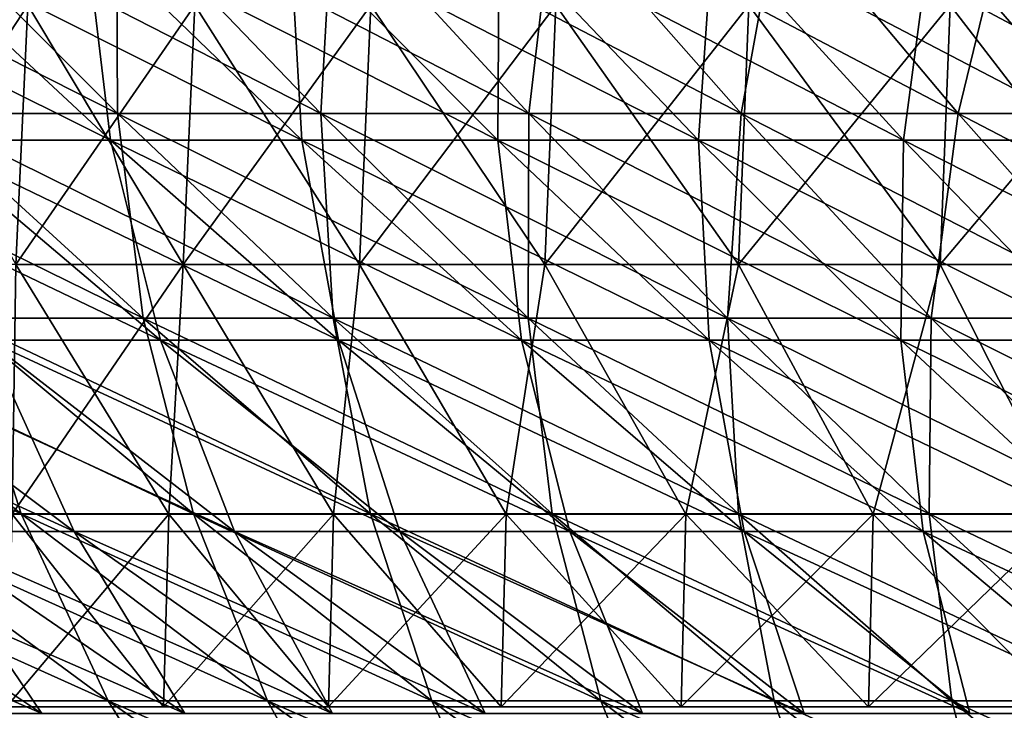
# Model space of a CAD drawing. Header units: millimetres. Extents: x -250 to 250, y 3898 to 4150.
# Tile 116 of 256: x -83 to -68, y 3927 to 3938. Entities that reach past the tile are written whole.
import ezdxf

# ---------------------------------------------------------------- set-up
doc = ezdxf.new("R2010")
doc.units = ezdxf.units.MM
doc.header["$LTSCALE"] = 5.599365
for name, color, linetype in [('10', 7, 'CONTINUOUS'), ('11', 7, 'CONTINUOUS'), ('12', 7, 'CONTINUOUS'), ('2', 7, 'CONTINUOUS'), ('3', 7, 'CONTINUOUS'), ('4', 7, 'CONTINUOUS'), ('5', 7, 'CONTINUOUS'), ('9', 7, 'CONTINUOUS')]:
    doc.layers.add(name, color=color, linetype=linetype)

msp = doc.modelspace()

# ---------------------------------------------------------------- linework, layer by layer
at = {"layer": '10', "color": 7, "linetype": 'Continuous', "true_color": 0xe0f2ff}
for points in [[(-85.536, 3938.332, 56.83), (-83.269, 3934.29, 60.499), (-83.081, 3938.332, 60.362), (-85.536, 3938.332, 56.83)], [(-83.269, 3934.29, 60.499), (-80.663, 3934.29, 63.933), (-83.081, 3938.332, 60.362), (-83.269, 3934.29, 60.499)], [(-83.081, 3938.332, 60.362), (-80.663, 3934.29, 63.933), (-80.481, 3938.332, 63.788), (-83.081, 3938.332, 60.362)], [(-80.663, 3934.29, 63.933), (-77.915, 3934.29, 67.254), (-80.481, 3938.332, 63.788), (-80.663, 3934.29, 63.933)], [(-80.481, 3938.332, 63.788), (-77.915, 3934.29, 67.254), (-77.739, 3938.332, 67.102), (-80.481, 3938.332, 63.788)], [(-77.915, 3934.29, 67.254), (-75.03, 3934.29, 70.458), (-77.739, 3938.332, 67.102), (-77.915, 3934.29, 67.254)], [(-77.739, 3938.332, 67.102), (-75.03, 3934.29, 70.458), (-74.861, 3938.332, 70.299), (-77.739, 3938.332, 67.102)], [(-75.03, 3934.29, 70.458), (-72.014, 3934.29, 73.538), (-74.861, 3938.332, 70.299), (-75.03, 3934.29, 70.458)], [(-74.861, 3938.332, 70.299), (-72.014, 3934.29, 73.538), (-71.851, 3938.332, 73.372), (-74.861, 3938.332, 70.299)], [(-72.014, 3934.29, 73.538), (-68.871, 3934.29, 76.489), (-71.851, 3938.332, 73.372), (-72.014, 3934.29, 73.538)], [(-71.851, 3938.332, 73.372), (-68.871, 3934.29, 76.489), (-68.716, 3938.332, 76.317), (-71.851, 3938.332, 73.372)], [(-68.871, 3934.29, 76.489), (-65.608, 3934.29, 79.306), (-68.716, 3938.332, 76.317), (-68.871, 3934.29, 76.489)], [(-68.716, 3938.332, 76.317), (-65.608, 3934.29, 79.306), (-65.46, 3938.332, 79.127), (-68.716, 3938.332, 76.317)], [(-83.329, 3930.4, 60.542), (-80.888, 3930.4, 63.767), (-83.269, 3934.29, 60.499), (-83.329, 3930.4, 60.542)], [(-83.269, 3934.29, 60.499), (-80.888, 3930.4, 63.767), (-80.663, 3934.29, 63.933), (-83.269, 3934.29, 60.499)], [(-80.888, 3930.4, 63.767), (-78.322, 3930.4, 66.893), (-80.663, 3934.29, 63.933), (-80.888, 3930.4, 63.767)], [(-80.663, 3934.29, 63.933), (-78.322, 3930.4, 66.893), (-77.915, 3934.29, 67.254), (-80.663, 3934.29, 63.933)], [(-78.322, 3930.4, 66.893), (-75.635, 3930.4, 69.916), (-77.915, 3934.29, 67.254), (-78.322, 3930.4, 66.893)], [(-77.915, 3934.29, 67.254), (-75.635, 3930.4, 69.916), (-75.03, 3934.29, 70.458), (-77.915, 3934.29, 67.254)], [(-75.635, 3930.4, 69.916), (-72.832, 3930.4, 72.832), (-75.03, 3934.29, 70.458), (-75.635, 3930.4, 69.916)], [(-75.03, 3934.29, 70.458), (-72.832, 3930.4, 72.832), (-72.014, 3934.29, 73.538), (-75.03, 3934.29, 70.458)], [(-72.832, 3930.4, 72.832), (-69.916, 3930.4, 75.635), (-72.014, 3934.29, 73.538), (-72.832, 3930.4, 72.832)], [(-72.014, 3934.29, 73.538), (-69.916, 3930.4, 75.635), (-68.871, 3934.29, 76.489), (-72.014, 3934.29, 73.538)], [(-69.916, 3930.4, 75.635), (-66.893, 3930.4, 78.322), (-68.871, 3934.29, 76.489), (-69.916, 3930.4, 75.635)], [(-68.871, 3934.29, 76.489), (-66.893, 3930.4, 78.322), (-65.608, 3934.29, 79.306), (-68.871, 3934.29, 76.489)]]:
    msp.add_3dface(points, dxfattribs=at)
at = {"layer": '11', "color": 7, "linetype": 'Continuous', "true_color": 0xe0f2ff}
for points in [[(-83.329, 3930.4, -60.542), (-80.888, 3930.4, -63.767), (-83.414, 3927.4, -60.603), (-83.329, 3930.4, -60.542)], [(-83.414, 3927.4, -60.603), (-80.888, 3930.4, -63.767), (-80.97, 3927.4, -63.832), (-83.414, 3927.4, -60.603)], [(-80.888, 3930.4, -63.767), (-78.322, 3930.4, -66.893), (-80.97, 3927.4, -63.832), (-80.888, 3930.4, -63.767)], [(-80.97, 3927.4, -63.832), (-78.322, 3930.4, -66.893), (-78.401, 3927.4, -66.961), (-80.97, 3927.4, -63.832)], [(-78.322, 3930.4, -66.893), (-75.635, 3930.4, -69.916), (-78.401, 3927.4, -66.961), (-78.322, 3930.4, -66.893)], [(-78.401, 3927.4, -66.961), (-75.635, 3930.4, -69.916), (-75.712, 3927.4, -69.988), (-78.401, 3927.4, -66.961)], [(-75.635, 3930.4, -69.916), (-72.832, 3930.4, -72.832), (-75.712, 3927.4, -69.988), (-75.635, 3930.4, -69.916)], [(-75.712, 3927.4, -69.988), (-72.832, 3930.4, -72.832), (-72.906, 3927.4, -72.906), (-75.712, 3927.4, -69.988)], [(-72.832, 3930.4, -72.832), (-69.916, 3930.4, -75.635), (-72.906, 3927.4, -72.906), (-72.832, 3930.4, -72.832)], [(-72.906, 3927.4, -72.906), (-69.916, 3930.4, -75.635), (-69.988, 3927.4, -75.712), (-72.906, 3927.4, -72.906)], [(-69.916, 3930.4, -75.635), (-66.893, 3930.4, -78.322), (-69.988, 3927.4, -75.712), (-69.916, 3930.4, -75.635)], [(-69.988, 3927.4, -75.712), (-66.893, 3930.4, -78.322), (-66.961, 3927.4, -78.401), (-69.988, 3927.4, -75.712)]]:
    msp.add_3dface(points, dxfattribs=at)
at = {"layer": '12', "color": 7, "linetype": 'Continuous', "true_color": 0xe0f2ff}
for points in [[(-83.269, 3934.29, -60.499), (-85.73, 3934.29, -56.959), (-83.081, 3938.332, -60.362), (-83.269, 3934.29, -60.499)], [(-83.081, 3938.332, -60.362), (-85.73, 3934.29, -56.959), (-85.536, 3938.332, -56.83), (-83.081, 3938.332, -60.362)], [(-80.663, 3934.29, -63.933), (-83.269, 3934.29, -60.499), (-80.481, 3938.332, -63.788), (-80.663, 3934.29, -63.933)], [(-80.481, 3938.332, -63.788), (-83.269, 3934.29, -60.499), (-83.081, 3938.332, -60.362), (-80.481, 3938.332, -63.788)], [(-77.915, 3934.29, -67.254), (-80.663, 3934.29, -63.933), (-77.739, 3938.332, -67.102), (-77.915, 3934.29, -67.254)], [(-77.739, 3938.332, -67.102), (-80.663, 3934.29, -63.933), (-80.481, 3938.332, -63.788), (-77.739, 3938.332, -67.102)], [(-75.03, 3934.29, -70.458), (-77.915, 3934.29, -67.254), (-74.861, 3938.332, -70.299), (-75.03, 3934.29, -70.458)], [(-74.861, 3938.332, -70.299), (-77.915, 3934.29, -67.254), (-77.739, 3938.332, -67.102), (-74.861, 3938.332, -70.299)], [(-72.014, 3934.29, -73.538), (-75.03, 3934.29, -70.458), (-71.851, 3938.332, -73.372), (-72.014, 3934.29, -73.538)], [(-71.851, 3938.332, -73.372), (-75.03, 3934.29, -70.458), (-74.861, 3938.332, -70.299), (-71.851, 3938.332, -73.372)], [(-68.871, 3934.29, -76.489), (-72.014, 3934.29, -73.538), (-68.716, 3938.332, -76.317), (-68.871, 3934.29, -76.489)], [(-68.716, 3938.332, -76.317), (-72.014, 3934.29, -73.538), (-71.851, 3938.332, -73.372), (-68.716, 3938.332, -76.317)], [(-65.608, 3934.29, -79.306), (-68.871, 3934.29, -76.489), (-65.46, 3938.332, -79.127), (-65.608, 3934.29, -79.306)], [(-65.46, 3938.332, -79.127), (-68.871, 3934.29, -76.489), (-68.716, 3938.332, -76.317), (-65.46, 3938.332, -79.127)], [(-80.888, 3930.4, -63.767), (-83.329, 3930.4, -60.542), (-80.663, 3934.29, -63.933), (-80.888, 3930.4, -63.767)], [(-80.663, 3934.29, -63.933), (-83.329, 3930.4, -60.542), (-83.269, 3934.29, -60.499), (-80.663, 3934.29, -63.933)], [(-78.322, 3930.4, -66.893), (-80.888, 3930.4, -63.767), (-80.663, 3934.29, -63.933), (-78.322, 3930.4, -66.893)], [(-77.915, 3934.29, -67.254), (-78.322, 3930.4, -66.893), (-80.663, 3934.29, -63.933), (-77.915, 3934.29, -67.254)], [(-75.635, 3930.4, -69.916), (-78.322, 3930.4, -66.893), (-77.915, 3934.29, -67.254), (-75.635, 3930.4, -69.916)], [(-75.03, 3934.29, -70.458), (-75.635, 3930.4, -69.916), (-77.915, 3934.29, -67.254), (-75.03, 3934.29, -70.458)], [(-72.832, 3930.4, -72.832), (-75.635, 3930.4, -69.916), (-75.03, 3934.29, -70.458), (-72.832, 3930.4, -72.832)], [(-72.014, 3934.29, -73.538), (-72.832, 3930.4, -72.832), (-75.03, 3934.29, -70.458), (-72.014, 3934.29, -73.538)], [(-69.916, 3930.4, -75.635), (-72.832, 3930.4, -72.832), (-72.014, 3934.29, -73.538), (-69.916, 3930.4, -75.635)], [(-68.871, 3934.29, -76.489), (-69.916, 3930.4, -75.635), (-72.014, 3934.29, -73.538), (-68.871, 3934.29, -76.489)], [(-66.893, 3930.4, -78.322), (-69.916, 3930.4, -75.635), (-68.871, 3934.29, -76.489), (-66.893, 3930.4, -78.322)], [(-65.608, 3934.29, -79.306), (-66.893, 3930.4, -78.322), (-68.871, 3934.29, -76.489), (-65.608, 3934.29, -79.306)]]:
    msp.add_3dface(points, dxfattribs=at)
at = {"layer": '2', "color": 251, "linetype": 'Continuous', "true_color": 0x504f50}
for points in [[(-81.686, 3936.64, -101.512), (-84.774, 3936.64, -98.948), (-84.997, 3939.955, -105.626), (-81.686, 3936.64, -101.512)], [(-81.704, 3939.955, -108.193), (-81.686, 3936.64, -101.512), (-84.997, 3939.955, -105.626), (-81.704, 3939.955, -108.193)], [(-78.522, 3936.64, -103.979), (-81.686, 3936.64, -101.512), (-81.704, 3939.955, -108.193), (-78.522, 3936.64, -103.979)], [(-78.333, 3939.955, -110.658), (-78.522, 3936.64, -103.979), (-81.704, 3939.955, -108.193), (-78.333, 3939.955, -110.658)], [(-75.282, 3936.64, -106.348), (-78.522, 3936.64, -103.979), (-78.333, 3939.955, -110.658), (-75.282, 3936.64, -106.348)], [(-74.888, 3939.955, -113.018), (-75.282, 3936.64, -106.348), (-78.333, 3939.955, -110.658), (-74.888, 3939.955, -113.018)], [(-71.972, 3936.64, -108.616), (-75.282, 3936.64, -106.348), (-74.888, 3939.955, -113.018), (-71.972, 3936.64, -108.616)], [(-71.372, 3939.955, -115.27), (-71.972, 3936.64, -108.616), (-74.888, 3939.955, -113.018), (-71.372, 3939.955, -115.27)], [(-68.593, 3936.64, -110.781), (-71.972, 3936.64, -108.616), (-71.372, 3939.955, -115.27), (-68.593, 3936.64, -110.781)], [(-67.789, 3939.955, -117.413), (-68.593, 3936.64, -110.781), (-71.372, 3939.955, -115.27), (-67.789, 3939.955, -117.413)], [(-65.149, 3936.64, -112.841), (-68.593, 3936.64, -110.781), (-67.789, 3939.955, -117.413), (-65.149, 3936.64, -112.841)], [(-81.285, 3933.457, -94.877), (-84.169, 3933.457, -92.329), (-84.774, 3936.64, -98.948), (-81.285, 3933.457, -94.877)], [(-81.686, 3936.64, -101.512), (-81.285, 3933.457, -94.877), (-84.774, 3936.64, -98.948), (-81.686, 3936.64, -101.512)], [(-78.325, 3933.457, -97.335), (-81.285, 3933.457, -94.877), (-81.686, 3936.64, -101.512), (-78.325, 3933.457, -97.335)], [(-78.522, 3936.64, -103.979), (-78.325, 3933.457, -97.335), (-81.686, 3936.64, -101.512), (-78.522, 3936.64, -103.979)], [(-75.291, 3933.457, -99.701), (-78.325, 3933.457, -97.335), (-78.522, 3936.64, -103.979), (-75.291, 3933.457, -99.701)], [(-75.282, 3936.64, -106.348), (-75.291, 3933.457, -99.701), (-78.522, 3936.64, -103.979), (-75.282, 3936.64, -106.348)], [(-72.185, 3933.457, -101.972), (-75.291, 3933.457, -99.701), (-75.282, 3936.64, -106.348), (-72.185, 3933.457, -101.972)], [(-71.972, 3936.64, -108.616), (-72.185, 3933.457, -101.972), (-75.282, 3936.64, -106.348), (-71.972, 3936.64, -108.616)], [(-69.01, 3933.457, -104.147), (-72.185, 3933.457, -101.972), (-71.972, 3936.64, -108.616), (-69.01, 3933.457, -104.147)], [(-68.593, 3936.64, -110.781), (-69.01, 3933.457, -104.147), (-71.972, 3936.64, -108.616), (-68.593, 3936.64, -110.781)], [(-65.77, 3933.457, -106.222), (-69.01, 3933.457, -104.147), (-68.593, 3936.64, -110.781), (-65.77, 3933.457, -106.222)], [(-65.149, 3936.64, -112.841), (-65.77, 3933.457, -106.222), (-68.593, 3936.64, -110.781), (-65.149, 3936.64, -112.841)], [(-83.186, 3930.408, -85.788), (-85.788, 3930.408, -83.186), (-86.972, 3933.457, -89.693), (-83.186, 3930.408, -85.788)], [(-84.169, 3933.457, -92.329), (-83.186, 3930.408, -85.788), (-86.972, 3933.457, -89.693), (-84.169, 3933.457, -92.329)], [(-80.504, 3930.408, -88.309), (-83.186, 3930.408, -85.788), (-84.169, 3933.457, -92.329), (-80.504, 3930.408, -88.309)], [(-81.285, 3933.457, -94.877), (-80.504, 3930.408, -88.309), (-84.169, 3933.457, -92.329), (-81.285, 3933.457, -94.877)], [(-77.747, 3930.408, -90.746), (-80.504, 3930.408, -88.309), (-81.285, 3933.457, -94.877), (-77.747, 3930.408, -90.746)], [(-78.325, 3933.457, -97.335), (-77.747, 3930.408, -90.746), (-81.285, 3933.457, -94.877), (-78.325, 3933.457, -97.335)], [(-74.915, 3930.408, -93.097), (-77.747, 3930.408, -90.746), (-78.325, 3933.457, -97.335), (-74.915, 3930.408, -93.097)], [(-75.291, 3933.457, -99.701), (-74.915, 3930.408, -93.097), (-78.325, 3933.457, -97.335), (-75.291, 3933.457, -99.701)], [(-72.013, 3930.408, -95.36), (-74.915, 3930.408, -93.097), (-75.291, 3933.457, -99.701), (-72.013, 3930.408, -95.36)], [(-72.185, 3933.457, -101.972), (-72.013, 3930.408, -95.36), (-75.291, 3933.457, -99.701), (-72.185, 3933.457, -101.972)], [(-69.042, 3930.408, -97.533), (-72.013, 3930.408, -95.36), (-72.185, 3933.457, -101.972), (-69.042, 3930.408, -97.533)], [(-69.01, 3933.457, -104.147), (-69.042, 3930.408, -97.533), (-72.185, 3933.457, -101.972), (-69.01, 3933.457, -104.147)], [(-66.006, 3930.408, -99.613), (-69.042, 3930.408, -97.533), (-69.01, 3933.457, -104.147), (-66.006, 3930.408, -99.613)], [(-65.77, 3933.457, -106.222), (-66.006, 3930.408, -99.613), (-69.01, 3933.457, -104.147), (-65.77, 3933.457, -106.222)], [(-81.83, 3927.496, -79.348), (-84.235, 3927.496, -76.79), (-85.788, 3930.408, -83.186), (-81.83, 3927.496, -79.348)], [(-83.186, 3930.408, -85.788), (-81.83, 3927.496, -79.348), (-85.788, 3930.408, -83.186), (-83.186, 3930.408, -85.788)], [(-79.348, 3927.496, -81.83), (-81.83, 3927.496, -79.348), (-83.186, 3930.408, -85.788), (-79.348, 3927.496, -81.83)], [(-80.504, 3930.408, -88.309), (-79.348, 3927.496, -81.83), (-83.186, 3930.408, -85.788), (-80.504, 3930.408, -88.309)], [(-76.79, 3927.496, -84.235), (-79.348, 3927.496, -81.83), (-80.504, 3930.408, -88.309), (-76.79, 3927.496, -84.235)], [(-77.747, 3930.408, -90.746), (-76.79, 3927.496, -84.235), (-80.504, 3930.408, -88.309), (-77.747, 3930.408, -90.746)], [(-74.16, 3927.496, -86.559), (-76.79, 3927.496, -84.235), (-77.747, 3930.408, -90.746), (-74.16, 3927.496, -86.559)], [(-74.915, 3930.408, -93.097), (-74.16, 3927.496, -86.559), (-77.747, 3930.408, -90.746), (-74.915, 3930.408, -93.097)], [(-71.459, 3927.496, -88.802), (-74.16, 3927.496, -86.559), (-74.915, 3930.408, -93.097), (-71.459, 3927.496, -88.802)], [(-72.013, 3930.408, -95.36), (-71.459, 3927.496, -88.802), (-74.915, 3930.408, -93.097), (-72.013, 3930.408, -95.36)], [(-68.69, 3927.496, -90.961), (-71.459, 3927.496, -88.802), (-72.013, 3930.408, -95.36), (-68.69, 3927.496, -90.961)], [(-69.042, 3930.408, -97.533), (-68.69, 3927.496, -90.961), (-72.013, 3930.408, -95.36), (-69.042, 3930.408, -97.533)], [(-65.857, 3927.496, -93.033), (-68.69, 3927.496, -90.961), (-69.042, 3930.408, -97.533), (-65.857, 3927.496, -93.033)], [(-66.006, 3930.408, -99.613), (-65.857, 3927.496, -93.033), (-69.042, 3930.408, -97.533), (-66.006, 3930.408, -99.613)], [(-82.319, 3924.723, -70.526), (-84.451, 3924.723, -67.958), (-86.559, 3927.496, -74.16), (-82.319, 3924.723, -70.526)], [(-84.235, 3927.496, -76.79), (-82.319, 3924.723, -70.526), (-86.559, 3927.496, -74.16), (-84.235, 3927.496, -76.79)], [(-80.108, 3924.723, -73.028), (-82.319, 3924.723, -70.526), (-84.235, 3927.496, -76.79), (-80.108, 3924.723, -73.028)], [(-81.83, 3927.496, -79.348), (-80.108, 3924.723, -73.028), (-84.235, 3927.496, -76.79), (-81.83, 3927.496, -79.348)], [(-77.821, 3924.723, -75.46), (-80.108, 3924.723, -73.028), (-81.83, 3927.496, -79.348), (-77.821, 3924.723, -75.46)], [(-79.348, 3927.496, -81.83), (-77.821, 3924.723, -75.46), (-81.83, 3927.496, -79.348), (-79.348, 3927.496, -81.83)], [(-75.46, 3924.723, -77.821), (-77.821, 3924.723, -75.46), (-79.348, 3927.496, -81.83), (-75.46, 3924.723, -77.821)], [(-76.79, 3927.496, -84.235), (-75.46, 3924.723, -77.821), (-79.348, 3927.496, -81.83), (-76.79, 3927.496, -84.235)], [(-73.028, 3924.723, -80.108), (-75.46, 3924.723, -77.821), (-76.79, 3927.496, -84.235), (-73.028, 3924.723, -80.108)], [(-74.16, 3927.496, -86.559), (-73.028, 3924.723, -80.108), (-76.79, 3927.496, -84.235), (-74.16, 3927.496, -86.559)], [(-70.526, 3924.723, -82.319), (-73.028, 3924.723, -80.108), (-74.16, 3927.496, -86.559), (-70.526, 3924.723, -82.319)], [(-71.459, 3927.496, -88.802), (-70.526, 3924.723, -82.319), (-74.16, 3927.496, -86.559), (-71.459, 3927.496, -88.802)], [(-67.958, 3924.723, -84.451), (-70.526, 3924.723, -82.319), (-71.459, 3927.496, -88.802), (-67.958, 3924.723, -84.451)], [(-68.69, 3927.496, -90.961), (-67.958, 3924.723, -84.451), (-71.459, 3927.496, -88.802), (-68.69, 3927.496, -90.961)], [(-65.325, 3924.723, -86.504), (-67.958, 3924.723, -84.451), (-68.69, 3927.496, -90.961), (-65.325, 3924.723, -86.504)], [(-65.857, 3927.496, -93.033), (-65.325, 3924.723, -86.504), (-68.69, 3927.496, -90.961), (-65.857, 3927.496, -93.033)]]:
    msp.add_3dface(points, dxfattribs=at)
at = {"layer": '3', "color": 251, "linetype": 'Continuous', "true_color": 0x504f50}
for points in [[(-84.774, 3936.64, 98.948), (-81.686, 3936.64, 101.512), (-88.209, 3939.955, 102.958), (-84.774, 3936.64, 98.948)], [(-88.209, 3939.955, 102.958), (-81.686, 3936.64, 101.512), (-84.997, 3939.955, 105.626), (-88.209, 3939.955, 102.958)], [(-81.686, 3936.64, 101.512), (-78.522, 3936.64, 103.979), (-84.997, 3939.955, 105.626), (-81.686, 3936.64, 101.512)], [(-84.997, 3939.955, 105.626), (-78.522, 3936.64, 103.979), (-81.704, 3939.955, 108.193), (-84.997, 3939.955, 105.626)], [(-78.522, 3936.64, 103.979), (-75.282, 3936.64, 106.348), (-81.704, 3939.955, 108.193), (-78.522, 3936.64, 103.979)], [(-81.704, 3939.955, 108.193), (-75.282, 3936.64, 106.348), (-78.333, 3939.955, 110.658), (-81.704, 3939.955, 108.193)], [(-75.282, 3936.64, 106.348), (-71.972, 3936.64, 108.616), (-78.333, 3939.955, 110.658), (-75.282, 3936.64, 106.348)], [(-78.333, 3939.955, 110.658), (-71.972, 3936.64, 108.616), (-74.888, 3939.955, 113.018), (-78.333, 3939.955, 110.658)], [(-71.972, 3936.64, 108.616), (-68.593, 3936.64, 110.781), (-74.888, 3939.955, 113.018), (-71.972, 3936.64, 108.616)], [(-74.888, 3939.955, 113.018), (-68.593, 3936.64, 110.781), (-71.372, 3939.955, 115.27), (-74.888, 3939.955, 113.018)], [(-68.593, 3936.64, 110.781), (-65.149, 3936.64, 112.841), (-71.372, 3939.955, 115.27), (-68.593, 3936.64, 110.781)], [(-71.372, 3939.955, 115.27), (-65.149, 3936.64, 112.841), (-67.789, 3939.955, 117.413), (-71.372, 3939.955, 115.27)], [(-84.169, 3933.457, 92.329), (-81.285, 3933.457, 94.877), (-87.781, 3936.64, 96.291), (-84.169, 3933.457, 92.329)], [(-87.781, 3936.64, 96.291), (-81.285, 3933.457, 94.877), (-84.774, 3936.64, 98.948), (-87.781, 3936.64, 96.291)], [(-81.285, 3933.457, 94.877), (-78.325, 3933.457, 97.335), (-84.774, 3936.64, 98.948), (-81.285, 3933.457, 94.877)], [(-84.774, 3936.64, 98.948), (-78.325, 3933.457, 97.335), (-81.686, 3936.64, 101.512), (-84.774, 3936.64, 98.948)], [(-78.325, 3933.457, 97.335), (-75.291, 3933.457, 99.701), (-81.686, 3936.64, 101.512), (-78.325, 3933.457, 97.335)], [(-81.686, 3936.64, 101.512), (-75.291, 3933.457, 99.701), (-78.522, 3936.64, 103.979), (-81.686, 3936.64, 101.512)], [(-75.291, 3933.457, 99.701), (-72.185, 3933.457, 101.972), (-78.522, 3936.64, 103.979), (-75.291, 3933.457, 99.701)], [(-78.522, 3936.64, 103.979), (-72.185, 3933.457, 101.972), (-75.282, 3936.64, 106.348), (-78.522, 3936.64, 103.979)], [(-72.185, 3933.457, 101.972), (-69.01, 3933.457, 104.147), (-75.282, 3936.64, 106.348), (-72.185, 3933.457, 101.972)], [(-75.282, 3936.64, 106.348), (-69.01, 3933.457, 104.147), (-71.972, 3936.64, 108.616), (-75.282, 3936.64, 106.348)], [(-69.01, 3933.457, 104.147), (-65.77, 3933.457, 106.222), (-71.972, 3936.64, 108.616), (-69.01, 3933.457, 104.147)], [(-71.972, 3936.64, 108.616), (-65.77, 3933.457, 106.222), (-68.593, 3936.64, 110.781), (-71.972, 3936.64, 108.616)], [(-65.77, 3933.457, 106.222), (-62.468, 3933.457, 108.197), (-68.593, 3936.64, 110.781), (-65.77, 3933.457, 106.222)], [(-68.593, 3936.64, 110.781), (-62.468, 3933.457, 108.197), (-65.149, 3936.64, 112.841), (-68.593, 3936.64, 110.781)], [(-85.788, 3930.408, 83.186), (-83.186, 3930.408, 85.788), (-89.693, 3933.457, 86.972), (-85.788, 3930.408, 83.186)], [(-89.693, 3933.457, 86.972), (-83.186, 3930.408, 85.788), (-86.972, 3933.457, 89.693), (-89.693, 3933.457, 86.972)], [(-83.186, 3930.408, 85.788), (-80.504, 3930.408, 88.309), (-86.972, 3933.457, 89.693), (-83.186, 3930.408, 85.788)], [(-86.972, 3933.457, 89.693), (-80.504, 3930.408, 88.309), (-84.169, 3933.457, 92.329), (-86.972, 3933.457, 89.693)], [(-80.504, 3930.408, 88.309), (-77.747, 3930.408, 90.746), (-84.169, 3933.457, 92.329), (-80.504, 3930.408, 88.309)], [(-84.169, 3933.457, 92.329), (-77.747, 3930.408, 90.746), (-81.285, 3933.457, 94.877), (-84.169, 3933.457, 92.329)], [(-77.747, 3930.408, 90.746), (-74.915, 3930.408, 93.097), (-81.285, 3933.457, 94.877), (-77.747, 3930.408, 90.746)], [(-81.285, 3933.457, 94.877), (-74.915, 3930.408, 93.097), (-78.325, 3933.457, 97.335), (-81.285, 3933.457, 94.877)], [(-74.915, 3930.408, 93.097), (-72.013, 3930.408, 95.36), (-78.325, 3933.457, 97.335), (-74.915, 3930.408, 93.097)], [(-78.325, 3933.457, 97.335), (-72.013, 3930.408, 95.36), (-75.291, 3933.457, 99.701), (-78.325, 3933.457, 97.335)], [(-72.013, 3930.408, 95.36), (-69.042, 3930.408, 97.533), (-75.291, 3933.457, 99.701), (-72.013, 3930.408, 95.36)], [(-75.291, 3933.457, 99.701), (-69.042, 3930.408, 97.533), (-72.185, 3933.457, 101.972), (-75.291, 3933.457, 99.701)], [(-69.042, 3930.408, 97.533), (-66.006, 3930.408, 99.613), (-72.185, 3933.457, 101.972), (-69.042, 3930.408, 97.533)], [(-72.185, 3933.457, 101.972), (-66.006, 3930.408, 99.613), (-69.01, 3933.457, 104.147), (-72.185, 3933.457, 101.972)], [(-66.006, 3930.408, 99.613), (-62.907, 3930.408, 101.598), (-69.01, 3933.457, 104.147), (-66.006, 3930.408, 99.613)], [(-69.01, 3933.457, 104.147), (-62.907, 3930.408, 101.598), (-65.77, 3933.457, 106.222), (-69.01, 3933.457, 104.147)], [(-84.235, 3927.496, 76.79), (-81.83, 3927.496, 79.348), (-88.309, 3930.408, 80.504), (-84.235, 3927.496, 76.79)], [(-88.309, 3930.408, 80.504), (-81.83, 3927.496, 79.348), (-85.788, 3930.408, 83.186), (-88.309, 3930.408, 80.504)], [(-81.83, 3927.496, 79.348), (-79.348, 3927.496, 81.83), (-85.788, 3930.408, 83.186), (-81.83, 3927.496, 79.348)], [(-85.788, 3930.408, 83.186), (-79.348, 3927.496, 81.83), (-83.186, 3930.408, 85.788), (-85.788, 3930.408, 83.186)], [(-79.348, 3927.496, 81.83), (-76.79, 3927.496, 84.235), (-83.186, 3930.408, 85.788), (-79.348, 3927.496, 81.83)], [(-83.186, 3930.408, 85.788), (-76.79, 3927.496, 84.235), (-80.504, 3930.408, 88.309), (-83.186, 3930.408, 85.788)], [(-76.79, 3927.496, 84.235), (-74.16, 3927.496, 86.559), (-80.504, 3930.408, 88.309), (-76.79, 3927.496, 84.235)], [(-80.504, 3930.408, 88.309), (-74.16, 3927.496, 86.559), (-77.747, 3930.408, 90.746), (-80.504, 3930.408, 88.309)], [(-74.16, 3927.496, 86.559), (-71.459, 3927.496, 88.802), (-77.747, 3930.408, 90.746), (-74.16, 3927.496, 86.559)], [(-77.747, 3930.408, 90.746), (-71.459, 3927.496, 88.802), (-74.915, 3930.408, 93.097), (-77.747, 3930.408, 90.746)], [(-71.459, 3927.496, 88.802), (-68.69, 3927.496, 90.961), (-74.915, 3930.408, 93.097), (-71.459, 3927.496, 88.802)], [(-74.915, 3930.408, 93.097), (-68.69, 3927.496, 90.961), (-72.013, 3930.408, 95.36), (-74.915, 3930.408, 93.097)], [(-68.69, 3927.496, 90.961), (-65.857, 3927.496, 93.033), (-72.013, 3930.408, 95.36), (-68.69, 3927.496, 90.961)], [(-72.013, 3930.408, 95.36), (-65.857, 3927.496, 93.033), (-69.042, 3930.408, 97.533), (-72.013, 3930.408, 95.36)], [(-65.857, 3927.496, 93.033), (-62.96, 3927.496, 95.017), (-69.042, 3930.408, 97.533), (-65.857, 3927.496, 93.033)], [(-69.042, 3930.408, 97.533), (-62.96, 3927.496, 95.017), (-66.006, 3930.408, 99.613), (-69.042, 3930.408, 97.533)], [(-84.451, 3924.723, 67.958), (-82.319, 3924.723, 70.526), (-88.802, 3927.496, 71.459), (-84.451, 3924.723, 67.958)], [(-88.802, 3927.496, 71.459), (-82.319, 3924.723, 70.526), (-86.559, 3927.496, 74.16), (-88.802, 3927.496, 71.459)], [(-82.319, 3924.723, 70.526), (-80.108, 3924.723, 73.028), (-86.559, 3927.496, 74.16), (-82.319, 3924.723, 70.526)], [(-86.559, 3927.496, 74.16), (-80.108, 3924.723, 73.028), (-84.235, 3927.496, 76.79), (-86.559, 3927.496, 74.16)], [(-80.108, 3924.723, 73.028), (-77.821, 3924.723, 75.46), (-84.235, 3927.496, 76.79), (-80.108, 3924.723, 73.028)], [(-84.235, 3927.496, 76.79), (-77.821, 3924.723, 75.46), (-81.83, 3927.496, 79.348), (-84.235, 3927.496, 76.79)], [(-77.821, 3924.723, 75.46), (-75.46, 3924.723, 77.821), (-81.83, 3927.496, 79.348), (-77.821, 3924.723, 75.46)], [(-81.83, 3927.496, 79.348), (-75.46, 3924.723, 77.821), (-79.348, 3927.496, 81.83), (-81.83, 3927.496, 79.348)], [(-75.46, 3924.723, 77.821), (-73.028, 3924.723, 80.108), (-79.348, 3927.496, 81.83), (-75.46, 3924.723, 77.821)], [(-79.348, 3927.496, 81.83), (-73.028, 3924.723, 80.108), (-76.79, 3927.496, 84.235), (-79.348, 3927.496, 81.83)], [(-73.028, 3924.723, 80.108), (-70.526, 3924.723, 82.319), (-76.79, 3927.496, 84.235), (-73.028, 3924.723, 80.108)], [(-76.79, 3927.496, 84.235), (-70.526, 3924.723, 82.319), (-74.16, 3927.496, 86.559), (-76.79, 3927.496, 84.235)], [(-70.526, 3924.723, 82.319), (-67.958, 3924.723, 84.451), (-74.16, 3927.496, 86.559), (-70.526, 3924.723, 82.319)], [(-74.16, 3927.496, 86.559), (-67.958, 3924.723, 84.451), (-71.459, 3927.496, 88.802), (-74.16, 3927.496, 86.559)], [(-67.958, 3924.723, 84.451), (-65.325, 3924.723, 86.504), (-71.459, 3927.496, 88.802), (-67.958, 3924.723, 84.451)], [(-71.459, 3927.496, 88.802), (-65.325, 3924.723, 86.504), (-68.69, 3927.496, 90.961), (-71.459, 3927.496, 88.802)], [(-65.325, 3924.723, 86.504), (-62.63, 3924.723, 88.475), (-68.69, 3927.496, 90.961), (-65.325, 3924.723, 86.504)], [(-68.69, 3927.496, 90.961), (-62.63, 3924.723, 88.475), (-65.857, 3927.496, 93.033), (-68.69, 3927.496, 90.961)]]:
    msp.add_3dface(points, dxfattribs=at)
at = {"layer": '4', "color": 155, "linetype": 'Continuous', "true_color": 0x4a708c}
for points in [[(-81.795, 3936.227, 95.472), (-84.696, 3936.227, 92.907), (-85.294, 3939.482, 99.555), (-81.795, 3936.227, 95.472)], [(-82.187, 3939.482, 102.135), (-81.795, 3936.227, 95.472), (-85.294, 3939.482, 99.555), (-82.187, 3939.482, 102.135)], [(-78.816, 3936.227, 97.945), (-81.795, 3936.227, 95.472), (-82.187, 3939.482, 102.135), (-78.816, 3936.227, 97.945)], [(-79.003, 3939.482, 104.617), (-78.816, 3936.227, 97.945), (-82.187, 3939.482, 102.135), (-79.003, 3939.482, 104.617)], [(-75.763, 3936.227, 100.326), (-78.816, 3936.227, 97.945), (-79.003, 3939.482, 104.617), (-75.763, 3936.227, 100.326)], [(-75.744, 3939.482, 107), (-75.763, 3936.227, 100.326), (-79.003, 3939.482, 104.617), (-75.744, 3939.482, 107)], [(-72.637, 3936.227, 102.611), (-75.763, 3936.227, 100.326), (-75.744, 3939.482, 107), (-72.637, 3936.227, 102.611)], [(-72.413, 3939.482, 109.282), (-72.637, 3936.227, 102.611), (-75.744, 3939.482, 107), (-72.413, 3939.482, 109.282)], [(-69.443, 3936.227, 104.8), (-72.637, 3936.227, 102.611), (-72.413, 3939.482, 109.282), (-69.443, 3936.227, 104.8)], [(-69.013, 3939.482, 111.46), (-69.443, 3936.227, 104.8), (-72.413, 3939.482, 109.282), (-69.013, 3939.482, 111.46)], [(-66.182, 3936.227, 106.888), (-69.443, 3936.227, 104.8), (-69.013, 3939.482, 111.46), (-66.182, 3936.227, 106.888)], [(-65.548, 3939.482, 113.533), (-66.182, 3936.227, 106.888), (-69.013, 3939.482, 111.46), (-65.548, 3939.482, 113.533)], [(-81.019, 3933.11, 88.874), (-83.718, 3933.11, 86.337), (-84.696, 3936.227, 92.907), (-81.019, 3933.11, 88.874)], [(-81.795, 3936.227, 95.472), (-81.019, 3933.11, 88.874), (-84.696, 3936.227, 92.907), (-81.795, 3936.227, 95.472)], [(-78.244, 3933.11, 91.327), (-81.019, 3933.11, 88.874), (-81.795, 3936.227, 95.472), (-78.244, 3933.11, 91.327)], [(-78.816, 3936.227, 97.945), (-78.244, 3933.11, 91.327), (-81.795, 3936.227, 95.472), (-78.816, 3936.227, 97.945)], [(-75.394, 3933.11, 93.693), (-78.244, 3933.11, 91.327), (-78.816, 3936.227, 97.945), (-75.394, 3933.11, 93.693)], [(-75.763, 3936.227, 100.326), (-75.394, 3933.11, 93.693), (-78.816, 3936.227, 97.945), (-75.763, 3936.227, 100.326)], [(-72.473, 3933.11, 95.97), (-75.394, 3933.11, 93.693), (-75.763, 3936.227, 100.326), (-72.473, 3933.11, 95.97)], [(-72.637, 3936.227, 102.611), (-72.473, 3933.11, 95.97), (-75.763, 3936.227, 100.326), (-72.637, 3936.227, 102.611)], [(-69.484, 3933.11, 98.156), (-72.473, 3933.11, 95.97), (-72.637, 3936.227, 102.611), (-69.484, 3933.11, 98.156)], [(-69.443, 3936.227, 104.8), (-69.484, 3933.11, 98.156), (-72.637, 3936.227, 102.611), (-69.443, 3936.227, 104.8)], [(-66.428, 3933.11, 100.25), (-69.484, 3933.11, 98.156), (-69.443, 3936.227, 104.8), (-66.428, 3933.11, 100.25)], [(-66.182, 3936.227, 106.888), (-66.428, 3933.11, 100.25), (-69.443, 3936.227, 104.8), (-66.182, 3936.227, 106.888)], [(-82.363, 3930.132, 79.864), (-84.783, 3930.132, 77.29), (-86.337, 3933.11, 83.718), (-82.363, 3930.132, 79.864)], [(-83.718, 3933.11, 86.337), (-82.363, 3930.132, 79.864), (-86.337, 3933.11, 83.718), (-83.718, 3933.11, 86.337)], [(-79.864, 3930.132, 82.363), (-82.363, 3930.132, 79.864), (-83.718, 3933.11, 86.337), (-79.864, 3930.132, 82.363)], [(-81.019, 3933.11, 88.874), (-79.864, 3930.132, 82.363), (-83.718, 3933.11, 86.337), (-81.019, 3933.11, 88.874)], [(-77.29, 3930.132, 84.783), (-79.864, 3930.132, 82.363), (-81.019, 3933.11, 88.874), (-77.29, 3930.132, 84.783)], [(-78.244, 3933.11, 91.327), (-77.29, 3930.132, 84.783), (-81.019, 3933.11, 88.874), (-78.244, 3933.11, 91.327)], [(-74.642, 3930.132, 87.123), (-77.29, 3930.132, 84.783), (-78.244, 3933.11, 91.327), (-74.642, 3930.132, 87.123)], [(-75.394, 3933.11, 93.693), (-74.642, 3930.132, 87.123), (-78.244, 3933.11, 91.327), (-75.394, 3933.11, 93.693)], [(-71.924, 3930.132, 89.38), (-74.642, 3930.132, 87.123), (-75.394, 3933.11, 93.693), (-71.924, 3930.132, 89.38)], [(-72.473, 3933.11, 95.97), (-71.924, 3930.132, 89.38), (-75.394, 3933.11, 93.693), (-72.473, 3933.11, 95.97)], [(-69.137, 3930.132, 91.553), (-71.924, 3930.132, 89.38), (-72.473, 3933.11, 95.97), (-69.137, 3930.132, 91.553)], [(-69.484, 3933.11, 98.156), (-69.137, 3930.132, 91.553), (-72.473, 3933.11, 95.97), (-69.484, 3933.11, 98.156)], [(-66.285, 3930.132, 93.638), (-69.137, 3930.132, 91.553), (-69.484, 3933.11, 98.156), (-66.285, 3930.132, 93.638)], [(-66.428, 3933.11, 100.25), (-66.285, 3930.132, 93.638), (-69.484, 3933.11, 98.156), (-66.428, 3933.11, 100.25)], [(-82.863, 3927.295, 70.993), (-85.01, 3927.295, 68.408), (-87.123, 3930.132, 74.642), (-82.863, 3927.295, 70.993)], [(-84.783, 3930.132, 77.29), (-82.863, 3927.295, 70.993), (-87.123, 3930.132, 74.642), (-84.783, 3930.132, 77.29)], [(-80.638, 3927.295, 73.511), (-82.863, 3927.295, 70.993), (-84.783, 3930.132, 77.29), (-80.638, 3927.295, 73.511)], [(-82.363, 3930.132, 79.864), (-80.638, 3927.295, 73.511), (-84.783, 3930.132, 77.29), (-82.363, 3930.132, 79.864)], [(-78.336, 3927.295, 75.959), (-80.638, 3927.295, 73.511), (-82.363, 3930.132, 79.864), (-78.336, 3927.295, 75.959)], [(-79.864, 3930.132, 82.363), (-78.336, 3927.295, 75.959), (-82.363, 3930.132, 79.864), (-79.864, 3930.132, 82.363)], [(-75.959, 3927.295, 78.336), (-78.336, 3927.295, 75.959), (-79.864, 3930.132, 82.363), (-75.959, 3927.295, 78.336)], [(-77.29, 3930.132, 84.783), (-75.959, 3927.295, 78.336), (-79.864, 3930.132, 82.363), (-77.29, 3930.132, 84.783)], [(-73.511, 3927.295, 80.638), (-75.959, 3927.295, 78.336), (-77.29, 3930.132, 84.783), (-73.511, 3927.295, 80.638)], [(-74.642, 3930.132, 87.123), (-73.511, 3927.295, 80.638), (-77.29, 3930.132, 84.783), (-74.642, 3930.132, 87.123)], [(-70.993, 3927.295, 82.863), (-73.511, 3927.295, 80.638), (-74.642, 3930.132, 87.123), (-70.993, 3927.295, 82.863)], [(-71.924, 3930.132, 89.38), (-70.993, 3927.295, 82.863), (-74.642, 3930.132, 87.123), (-71.924, 3930.132, 89.38)], [(-68.408, 3927.295, 85.01), (-70.993, 3927.295, 82.863), (-71.924, 3930.132, 89.38), (-68.408, 3927.295, 85.01)], [(-69.137, 3930.132, 91.553), (-68.408, 3927.295, 85.01), (-71.924, 3930.132, 89.38), (-69.137, 3930.132, 91.553)], [(-65.757, 3927.295, 87.077), (-68.408, 3927.295, 85.01), (-69.137, 3930.132, 91.553), (-65.757, 3927.295, 87.077)], [(-66.285, 3930.132, 93.638), (-65.757, 3927.295, 87.077), (-69.137, 3930.132, 91.553), (-66.285, 3930.132, 93.638)]]:
    msp.add_3dface(points, dxfattribs=at)
at = {"layer": '5', "color": 155, "linetype": 'Continuous', "true_color": 0x4a708c}
for points in [[(-84.696, 3936.227, -92.907), (-81.795, 3936.227, -95.472), (-88.319, 3939.482, -96.881), (-84.696, 3936.227, -92.907)], [(-88.319, 3939.482, -96.881), (-81.795, 3936.227, -95.472), (-85.294, 3939.482, -99.555), (-88.319, 3939.482, -96.881)], [(-81.795, 3936.227, -95.472), (-78.816, 3936.227, -97.945), (-85.294, 3939.482, -99.555), (-81.795, 3936.227, -95.472)], [(-85.294, 3939.482, -99.555), (-78.816, 3936.227, -97.945), (-82.187, 3939.482, -102.135), (-85.294, 3939.482, -99.555)], [(-78.816, 3936.227, -97.945), (-75.763, 3936.227, -100.326), (-82.187, 3939.482, -102.135), (-78.816, 3936.227, -97.945)], [(-82.187, 3939.482, -102.135), (-75.763, 3936.227, -100.326), (-79.003, 3939.482, -104.617), (-82.187, 3939.482, -102.135)], [(-75.763, 3936.227, -100.326), (-72.637, 3936.227, -102.611), (-79.003, 3939.482, -104.617), (-75.763, 3936.227, -100.326)], [(-79.003, 3939.482, -104.617), (-72.637, 3936.227, -102.611), (-75.744, 3939.482, -107), (-79.003, 3939.482, -104.617)], [(-72.637, 3936.227, -102.611), (-69.443, 3936.227, -104.8), (-75.744, 3939.482, -107), (-72.637, 3936.227, -102.611)], [(-75.744, 3939.482, -107), (-69.443, 3936.227, -104.8), (-72.413, 3939.482, -109.282), (-75.744, 3939.482, -107)], [(-69.443, 3936.227, -104.8), (-66.182, 3936.227, -106.888), (-72.413, 3939.482, -109.282), (-69.443, 3936.227, -104.8)], [(-72.413, 3939.482, -109.282), (-66.182, 3936.227, -106.888), (-69.013, 3939.482, -111.46), (-72.413, 3939.482, -109.282)], [(-66.182, 3936.227, -106.888), (-62.859, 3936.227, -108.876), (-69.013, 3939.482, -111.46), (-66.182, 3936.227, -106.888)], [(-69.013, 3939.482, -111.46), (-62.859, 3936.227, -108.876), (-65.548, 3939.482, -113.533), (-69.013, 3939.482, -111.46)], [(-83.718, 3933.11, -86.337), (-81.019, 3933.11, -88.874), (-87.517, 3936.227, -90.255), (-83.718, 3933.11, -86.337)], [(-87.517, 3936.227, -90.255), (-81.019, 3933.11, -88.874), (-84.696, 3936.227, -92.907), (-87.517, 3936.227, -90.255)], [(-81.019, 3933.11, -88.874), (-78.244, 3933.11, -91.327), (-84.696, 3936.227, -92.907), (-81.019, 3933.11, -88.874)], [(-84.696, 3936.227, -92.907), (-78.244, 3933.11, -91.327), (-81.795, 3936.227, -95.472), (-84.696, 3936.227, -92.907)], [(-78.244, 3933.11, -91.327), (-75.394, 3933.11, -93.693), (-81.795, 3936.227, -95.472), (-78.244, 3933.11, -91.327)], [(-81.795, 3936.227, -95.472), (-75.394, 3933.11, -93.693), (-78.816, 3936.227, -97.945), (-81.795, 3936.227, -95.472)], [(-75.394, 3933.11, -93.693), (-72.473, 3933.11, -95.97), (-78.816, 3936.227, -97.945), (-75.394, 3933.11, -93.693)], [(-78.816, 3936.227, -97.945), (-72.473, 3933.11, -95.97), (-75.763, 3936.227, -100.326), (-78.816, 3936.227, -97.945)], [(-72.473, 3933.11, -95.97), (-69.484, 3933.11, -98.156), (-75.763, 3936.227, -100.326), (-72.473, 3933.11, -95.97)], [(-75.763, 3936.227, -100.326), (-69.484, 3933.11, -98.156), (-72.637, 3936.227, -102.611), (-75.763, 3936.227, -100.326)], [(-69.484, 3933.11, -98.156), (-66.428, 3933.11, -100.25), (-72.637, 3936.227, -102.611), (-69.484, 3933.11, -98.156)], [(-72.637, 3936.227, -102.611), (-66.428, 3933.11, -100.25), (-69.443, 3936.227, -104.8), (-72.637, 3936.227, -102.611)], [(-66.428, 3933.11, -100.25), (-63.309, 3933.11, -102.248), (-69.443, 3936.227, -104.8), (-66.428, 3933.11, -100.25)], [(-69.443, 3936.227, -104.8), (-63.309, 3933.11, -102.248), (-66.182, 3936.227, -106.888), (-69.443, 3936.227, -104.8)], [(-84.783, 3930.132, -77.29), (-82.363, 3930.132, -79.864), (-88.874, 3933.11, -81.019), (-84.783, 3930.132, -77.29)], [(-88.874, 3933.11, -81.019), (-82.363, 3930.132, -79.864), (-86.337, 3933.11, -83.718), (-88.874, 3933.11, -81.019)], [(-82.363, 3930.132, -79.864), (-79.864, 3930.132, -82.363), (-86.337, 3933.11, -83.718), (-82.363, 3930.132, -79.864)], [(-86.337, 3933.11, -83.718), (-79.864, 3930.132, -82.363), (-83.718, 3933.11, -86.337), (-86.337, 3933.11, -83.718)], [(-79.864, 3930.132, -82.363), (-77.29, 3930.132, -84.783), (-83.718, 3933.11, -86.337), (-79.864, 3930.132, -82.363)], [(-83.718, 3933.11, -86.337), (-77.29, 3930.132, -84.783), (-81.019, 3933.11, -88.874), (-83.718, 3933.11, -86.337)], [(-77.29, 3930.132, -84.783), (-74.642, 3930.132, -87.123), (-81.019, 3933.11, -88.874), (-77.29, 3930.132, -84.783)], [(-81.019, 3933.11, -88.874), (-74.642, 3930.132, -87.123), (-78.244, 3933.11, -91.327), (-81.019, 3933.11, -88.874)], [(-74.642, 3930.132, -87.123), (-71.924, 3930.132, -89.38), (-78.244, 3933.11, -91.327), (-74.642, 3930.132, -87.123)], [(-78.244, 3933.11, -91.327), (-71.924, 3930.132, -89.38), (-75.394, 3933.11, -93.693), (-78.244, 3933.11, -91.327)], [(-71.924, 3930.132, -89.38), (-69.137, 3930.132, -91.553), (-75.394, 3933.11, -93.693), (-71.924, 3930.132, -89.38)], [(-75.394, 3933.11, -93.693), (-69.137, 3930.132, -91.553), (-72.473, 3933.11, -95.97), (-75.394, 3933.11, -93.693)], [(-69.137, 3930.132, -91.553), (-66.285, 3930.132, -93.638), (-72.473, 3933.11, -95.97), (-69.137, 3930.132, -91.553)], [(-72.473, 3933.11, -95.97), (-66.285, 3930.132, -93.638), (-69.484, 3933.11, -98.156), (-72.473, 3933.11, -95.97)], [(-66.285, 3930.132, -93.638), (-63.37, 3930.132, -95.635), (-69.484, 3933.11, -98.156), (-66.285, 3930.132, -93.638)], [(-69.484, 3933.11, -98.156), (-63.37, 3930.132, -95.635), (-66.428, 3933.11, -100.25), (-69.484, 3933.11, -98.156)], [(-85.01, 3927.295, -68.408), (-82.863, 3927.295, -70.993), (-89.38, 3930.132, -71.924), (-85.01, 3927.295, -68.408)], [(-89.38, 3930.132, -71.924), (-82.863, 3927.295, -70.993), (-87.123, 3930.132, -74.642), (-89.38, 3930.132, -71.924)], [(-82.863, 3927.295, -70.993), (-80.638, 3927.295, -73.511), (-87.123, 3930.132, -74.642), (-82.863, 3927.295, -70.993)], [(-87.123, 3930.132, -74.642), (-80.638, 3927.295, -73.511), (-84.783, 3930.132, -77.29), (-87.123, 3930.132, -74.642)], [(-80.638, 3927.295, -73.511), (-78.336, 3927.295, -75.959), (-84.783, 3930.132, -77.29), (-80.638, 3927.295, -73.511)], [(-84.783, 3930.132, -77.29), (-78.336, 3927.295, -75.959), (-82.363, 3930.132, -79.864), (-84.783, 3930.132, -77.29)], [(-78.336, 3927.295, -75.959), (-75.959, 3927.295, -78.336), (-82.363, 3930.132, -79.864), (-78.336, 3927.295, -75.959)], [(-82.363, 3930.132, -79.864), (-75.959, 3927.295, -78.336), (-79.864, 3930.132, -82.363), (-82.363, 3930.132, -79.864)], [(-75.959, 3927.295, -78.336), (-73.511, 3927.295, -80.638), (-79.864, 3930.132, -82.363), (-75.959, 3927.295, -78.336)], [(-79.864, 3930.132, -82.363), (-73.511, 3927.295, -80.638), (-77.29, 3930.132, -84.783), (-79.864, 3930.132, -82.363)], [(-73.511, 3927.295, -80.638), (-70.993, 3927.295, -82.863), (-77.29, 3930.132, -84.783), (-73.511, 3927.295, -80.638)], [(-77.29, 3930.132, -84.783), (-70.993, 3927.295, -82.863), (-74.642, 3930.132, -87.123), (-77.29, 3930.132, -84.783)], [(-70.993, 3927.295, -82.863), (-68.408, 3927.295, -85.01), (-74.642, 3930.132, -87.123), (-70.993, 3927.295, -82.863)], [(-74.642, 3930.132, -87.123), (-68.408, 3927.295, -85.01), (-71.924, 3930.132, -89.38), (-74.642, 3930.132, -87.123)], [(-68.408, 3927.295, -85.01), (-65.757, 3927.295, -87.077), (-71.924, 3930.132, -89.38), (-68.408, 3927.295, -85.01)], [(-71.924, 3930.132, -89.38), (-65.757, 3927.295, -87.077), (-69.137, 3930.132, -91.553), (-71.924, 3930.132, -89.38)], [(-65.757, 3927.295, -87.077), (-63.044, 3927.295, -89.06), (-69.137, 3930.132, -91.553), (-65.757, 3927.295, -87.077)], [(-69.137, 3930.132, -91.553), (-63.044, 3927.295, -89.06), (-66.285, 3930.132, -93.638), (-69.137, 3930.132, -91.553)]]:
    msp.add_3dface(points, dxfattribs=at)
at = {"layer": '9', "color": 7, "linetype": 'Continuous', "true_color": 0xe0f2ff}
for points in [[(-83.414, 3927.4, 60.603), (-80.97, 3927.4, 63.832), (-83.329, 3930.4, 60.542), (-83.414, 3927.4, 60.603)], [(-83.329, 3930.4, 60.542), (-80.97, 3927.4, 63.832), (-80.888, 3930.4, 63.767), (-83.329, 3930.4, 60.542)], [(-80.97, 3927.4, 63.832), (-78.401, 3927.4, 66.961), (-80.888, 3930.4, 63.767), (-80.97, 3927.4, 63.832)], [(-80.888, 3930.4, 63.767), (-78.401, 3927.4, 66.961), (-78.322, 3930.4, 66.893), (-80.888, 3930.4, 63.767)], [(-78.401, 3927.4, 66.961), (-75.712, 3927.4, 69.988), (-78.322, 3930.4, 66.893), (-78.401, 3927.4, 66.961)], [(-78.322, 3930.4, 66.893), (-75.712, 3927.4, 69.988), (-75.635, 3930.4, 69.916), (-78.322, 3930.4, 66.893)], [(-75.712, 3927.4, 69.988), (-72.906, 3927.4, 72.906), (-75.635, 3930.4, 69.916), (-75.712, 3927.4, 69.988)], [(-75.635, 3930.4, 69.916), (-72.906, 3927.4, 72.906), (-72.832, 3930.4, 72.832), (-75.635, 3930.4, 69.916)], [(-72.906, 3927.4, 72.906), (-69.988, 3927.4, 75.712), (-72.832, 3930.4, 72.832), (-72.906, 3927.4, 72.906)], [(-72.832, 3930.4, 72.832), (-69.988, 3927.4, 75.712), (-69.916, 3930.4, 75.635), (-72.832, 3930.4, 72.832)], [(-69.988, 3927.4, 75.712), (-66.961, 3927.4, 78.401), (-69.916, 3930.4, 75.635), (-69.988, 3927.4, 75.712)], [(-69.916, 3930.4, 75.635), (-66.961, 3927.4, 78.401), (-66.893, 3930.4, 78.322), (-69.916, 3930.4, 75.635)]]:
    msp.add_3dface(points, dxfattribs=at)

doc.saveas('drawing.dxf')
